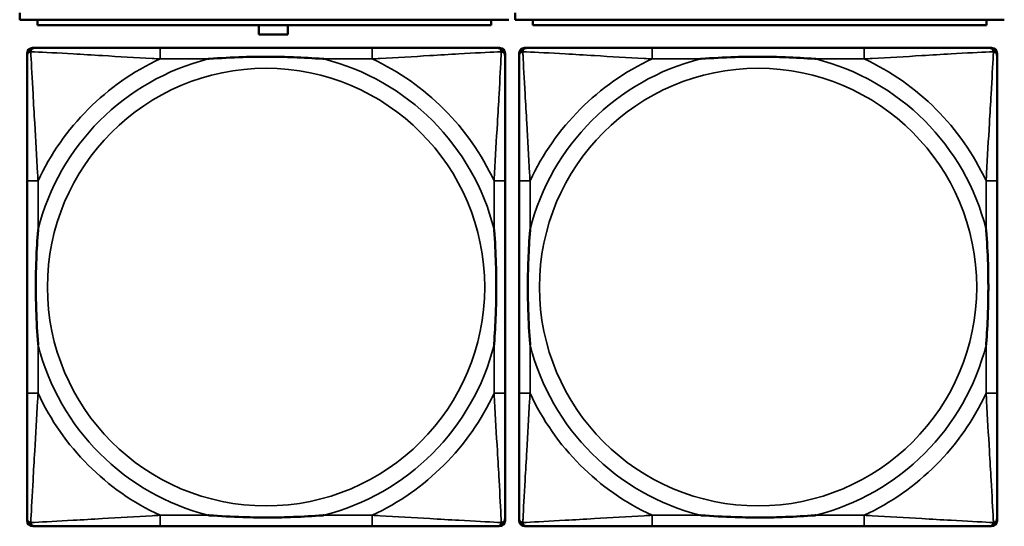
# Model space of a CAD drawing. Header units: inches. Extents: x 1.9 to 64.4, y 1.6 to 69.2.
# Tile 88 of 256: x 29.5 to 30.9, y 50.9 to 51.6. Entities that reach past the tile are written whole.
import ezdxf

# ---------------------------------------------------------------- set-up
doc = ezdxf.new("R2010")
doc.units = ezdxf.units.IN
doc.header["$MEASUREMENT"] = 0
doc.layers.add('Visible (ANSI)', color=7, linetype='Continuous', lineweight=50)
doc.layers.add('Visible Narrow (ANSI)', color=7, linetype='Continuous', lineweight=35)

msp = doc.modelspace()

# ---------------------------------------------------------------- linework, layer by layer
at = {"layer": 'Visible (ANSI)'}
for p, q in [((29.5376, 51.6264), (29.5376, 51.6364)), ((30.2476, 51.6264), (30.2476, 51.6364)), ((29.5376, 51.6264), (30.2386, 51.6264)), ((29.5631, 51.6264), (29.5631, 51.6184)), ((30.2131, 51.6184), (29.5631, 51.6184)), ((29.8801, 51.6051), (29.8801, 51.6184)), ((29.9221, 51.6184), (29.9221, 51.6051)), ((30.2131, 51.6184), (30.2131, 51.6264)), ((30.2476, 51.6264), (30.9486, 51.6264)), ((30.2731, 51.6264), (30.2731, 51.6184)), ((30.9231, 51.6184), (30.2731, 51.6184)), ((30.9231, 51.6184), (30.9231, 51.6264)), ((29.9221, 51.6051), (29.8801, 51.6051)), ((29.5482, 50.9089), (29.5482, 51.5781)), ((29.556, 51.586), (29.56, 51.586)), ((30.0427, 51.586), (29.7387, 51.586)), ((30.2214, 51.586), (30.2253, 51.586)), ((30.2332, 51.5781), (30.2332, 51.5742)), ((30.2533, 50.9089), (30.2533, 51.5781)), ((30.2612, 51.586), (30.2651, 51.586)), ((30.7478, 51.586), (30.4438, 51.586)), ((30.9265, 51.586), (30.9304, 51.586)), ((30.9383, 51.5781), (30.9383, 51.5742)), ((29.5482, 51.3955), (29.5482, 51.0915)), ((30.2332, 51.0915), (30.2332, 51.3955)), ((30.2533, 51.3955), (30.2533, 51.0915)), ((30.9383, 51.0915), (30.9383, 51.3955)), ((30.2332, 50.9128), (30.2332, 50.9089)), ((30.9383, 50.9128), (30.9383, 50.9089)), ((29.7387, 50.901), (30.0427, 50.901)), ((30.9304, 50.901), (30.2612, 50.901)), ((30.4438, 50.901), (30.7478, 50.901))]:
    msp.add_line(p, q, dxfattribs=at)
for centre, radius, start, end in [((29.556, 51.5781), 0.00787, 90, 180), ((29.56, 51.5742), 0.0118, 90, 180), ((30.2214, 51.5742), 0.0118, 0, 90), ((30.2253, 51.5781), 0.00787, 0, 90), ((30.2612, 51.5781), 0.00787, 90, 180), ((30.2651, 51.5742), 0.0118, 90, 180), ((30.9265, 51.5742), 0.0118, 0, 90), ((30.9304, 51.5781), 0.00787, 0, 90), ((29.56, 50.9128), 0.0118, 180, 270), ((30.2214, 50.9128), 0.0118, 270, 360), ((30.2651, 50.9128), 0.0118, 180, 270), ((30.9265, 50.9128), 0.0118, 270, 360), ((29.556, 50.9089), 0.00787, 180, 270), ((30.2253, 50.9089), 0.00787, 270, 0), ((30.2612, 50.9089), 0.00787, 180, 270), ((30.9304, 50.9089), 0.00787, 270, 0)]:
    msp.add_arc(centre, radius, start, end, dxfattribs=at)
for points, knots in [([(29.5482, 51.5742), (29.5482, 51.5593), (29.5482, 51.5177), (29.5482, 51.4771), (29.5482, 51.4505), (29.5482, 51.4227), (29.5482, 51.3955)], [-0.5252205, -0.5252205, -0.5252205, -0.5252205, -0.20743, -0.20743, -0.20743, 0, 0, 0, 0]), ([(29.7387, 51.586), (29.7352, 51.586), (29.7316, 51.586), (29.728, 51.586), (29.6948, 51.586), (29.6611, 51.586), (29.6302, 51.586), (29.6033, 51.586), (29.5777, 51.586), (29.5643, 51.586), (29.5627, 51.586), (29.5612, 51.586), (29.56, 51.586)], [0, 0, 0, 0, 0.0272471, 0.0272471, 0.0272471, 0.2790553, 0.2790553, 0.2790553, 0.4988354, 0.4988354, 0.4988354, 0.5252205, 0.5252205, 0.5252205, 0.5252205]), ([(29.8079, 51.5703), (29.8084, 51.5703), (29.8088, 51.5703), (29.8253, 51.5716), (29.8414, 51.5724), (29.8643, 51.5731), (29.871, 51.5733), (29.8802, 51.5734), (29.8827, 51.5734), (29.8868, 51.5734), (29.8884, 51.5734), (29.8915, 51.5734), (29.893, 51.5734), (29.8966, 51.5734), (29.8986, 51.5734), (29.9048, 51.5734), (29.909, 51.5733), (29.9187, 51.5731), (29.9243, 51.5729), (29.944, 51.5722), (29.9581, 51.5714), (29.9726, 51.5703), (29.973, 51.5703), (29.9734, 51.5703)], [-0.416114, -0.416114, -0.416114, -0.416114, -0.4127691, -0.4127691, -0.2896446, -0.2896446, -0.2388934, -0.2388934, -0.2201881, -0.2201881, -0.2080204, -0.2080204, -0.196499, -0.196499, -0.1809939, -0.1809939, -0.149741, -0.149741, -0.1073162, -0.1073162, 0, 0, 0.0033356, 0.0033356, 0.0033356, 0.0033356]), ([(30.2214, 51.586), (30.2065, 51.586), (30.1649, 51.586), (30.1243, 51.586), (30.0977, 51.586), (30.0699, 51.586), (30.0427, 51.586)], [-0.5252205, -0.5252205, -0.5252205, -0.5252205, -0.20743, -0.20743, -0.20743, 0, 0, 0, 0]), ([(30.2332, 51.3955), (30.2332, 51.399), (30.2332, 51.4026), (30.2332, 51.4062), (30.2332, 51.4394), (30.2332, 51.4731), (30.2332, 51.504), (30.2332, 51.5309), (30.2332, 51.5565), (30.2332, 51.5699), (30.2332, 51.5715), (30.2332, 51.573), (30.2332, 51.5742)], [0, 0, 0, 0, 0.0272471, 0.0272471, 0.0272471, 0.2790553, 0.2790553, 0.2790553, 0.4988354, 0.4988354, 0.4988354, 0.5252205, 0.5252205, 0.5252205, 0.5252205]), ([(30.2533, 51.5742), (30.2533, 51.5593), (30.2533, 51.5177), (30.2533, 51.4771), (30.2533, 51.4505), (30.2533, 51.4227), (30.2533, 51.3955)], [-0.5252205, -0.5252205, -0.5252205, -0.5252205, -0.20743, -0.20743, -0.20743, 0, 0, 0, 0]), ([(30.4438, 51.586), (30.4403, 51.586), (30.4367, 51.586), (30.4331, 51.586), (30.3999, 51.586), (30.3662, 51.586), (30.3353, 51.586), (30.3084, 51.586), (30.2828, 51.586), (30.2694, 51.586), (30.2678, 51.586), (30.2663, 51.586), (30.2651, 51.586)], [0, 0, 0, 0, 0.0272471, 0.0272471, 0.0272471, 0.2790553, 0.2790553, 0.2790553, 0.4988354, 0.4988354, 0.4988354, 0.5252205, 0.5252205, 0.5252205, 0.5252205]), ([(30.5131, 51.5703), (30.5135, 51.5703), (30.5139, 51.5703), (30.5304, 51.5716), (30.5465, 51.5724), (30.5695, 51.5731), (30.5762, 51.5733), (30.5853, 51.5734), (30.5878, 51.5734), (30.5919, 51.5734), (30.5935, 51.5734), (30.5966, 51.5734), (30.5981, 51.5734), (30.6017, 51.5734), (30.6038, 51.5734), (30.6099, 51.5734), (30.6141, 51.5733), (30.6238, 51.5731), (30.6294, 51.5729), (30.6492, 51.5722), (30.6632, 51.5714), (30.6777, 51.5703), (30.6781, 51.5703), (30.6786, 51.5703)], [-0.416114, -0.416114, -0.416114, -0.416114, -0.4127691, -0.4127691, -0.2896446, -0.2896446, -0.2388934, -0.2388934, -0.2201881, -0.2201881, -0.2080204, -0.2080204, -0.196499, -0.196499, -0.1809939, -0.1809939, -0.149741, -0.149741, -0.1073162, -0.1073162, 0, 0, 0.0033356, 0.0033356, 0.0033356, 0.0033356]), ([(30.9265, 51.586), (30.9116, 51.586), (30.87, 51.586), (30.8294, 51.586), (30.8028, 51.586), (30.775, 51.586), (30.7478, 51.586)], [-0.5252205, -0.5252205, -0.5252205, -0.5252205, -0.20743, -0.20743, -0.20743, 0, 0, 0, 0]), ([(30.9383, 51.3955), (30.9383, 51.399), (30.9383, 51.4026), (30.9383, 51.4062), (30.9383, 51.4394), (30.9383, 51.4731), (30.9383, 51.504), (30.9383, 51.5309), (30.9383, 51.5565), (30.9383, 51.5699), (30.9383, 51.5715), (30.9383, 51.573), (30.9383, 51.5742)], [0, 0, 0, 0, 0.0272471, 0.0272471, 0.0272471, 0.2790553, 0.2790553, 0.2790553, 0.4988354, 0.4988354, 0.4988354, 0.5252205, 0.5252205, 0.5252205, 0.5252205]), ([(29.5639, 51.1608), (29.5639, 51.1612), (29.5639, 51.1616), (29.5626, 51.1781), (29.5618, 51.1942), (29.5611, 51.2171), (29.5609, 51.2238), (29.5608, 51.233), (29.5608, 51.2355), (29.5608, 51.2396), (29.5608, 51.2412), (29.5608, 51.2443), (29.5608, 51.2458), (29.5608, 51.2494), (29.5608, 51.2515), (29.5608, 51.2576), (29.5609, 51.2618), (29.5611, 51.2715), (29.5613, 51.2771), (29.562, 51.2969), (29.5628, 51.3109), (29.5639, 51.3254), (29.5639, 51.3258), (29.5639, 51.3262)], [-0.416114, -0.416114, -0.416114, -0.416114, -0.4127691, -0.4127691, -0.2896446, -0.2896446, -0.2388934, -0.2388934, -0.2201881, -0.2201881, -0.2080204, -0.2080204, -0.196499, -0.196499, -0.1809939, -0.1809939, -0.149741, -0.149741, -0.1073162, -0.1073162, 0, 0, 0.0033356, 0.0033356, 0.0033356, 0.0033356]), ([(30.2175, 51.3262), (30.2175, 51.3258), (30.2175, 51.3254), (30.2188, 51.3089), (30.2196, 51.2928), (30.2203, 51.2699), (30.2205, 51.2632), (30.2206, 51.254), (30.2206, 51.2515), (30.2206, 51.2474), (30.2206, 51.2458), (30.2206, 51.2427), (30.2206, 51.2412), (30.2206, 51.2376), (30.2206, 51.2356), (30.2206, 51.2294), (30.2205, 51.2252), (30.2203, 51.2155), (30.2201, 51.2099), (30.2194, 51.1902), (30.2186, 51.1761), (30.2175, 51.1616), (30.2175, 51.1612), (30.2175, 51.1608)], [-0.416114, -0.416114, -0.416114, -0.416114, -0.4127691, -0.4127691, -0.2896446, -0.2896446, -0.2388934, -0.2388934, -0.2201881, -0.2201881, -0.2080204, -0.2080204, -0.196499, -0.196499, -0.1809939, -0.1809939, -0.149741, -0.149741, -0.1073162, -0.1073162, 0, 0, 0.0033356, 0.0033356, 0.0033356, 0.0033356]), ([(30.269, 51.1608), (30.269, 51.1612), (30.269, 51.1616), (30.2677, 51.1781), (30.2669, 51.1942), (30.2662, 51.2171), (30.266, 51.2238), (30.2659, 51.233), (30.2659, 51.2355), (30.2659, 51.2396), (30.2659, 51.2412), (30.2659, 51.2443), (30.2659, 51.2458), (30.2659, 51.2494), (30.2659, 51.2515), (30.2659, 51.2576), (30.266, 51.2618), (30.2662, 51.2715), (30.2664, 51.2771), (30.2671, 51.2969), (30.2679, 51.3109), (30.269, 51.3254), (30.269, 51.3258), (30.269, 51.3262)], [-0.416114, -0.416114, -0.416114, -0.416114, -0.4127691, -0.4127691, -0.2896446, -0.2896446, -0.2388934, -0.2388934, -0.2201881, -0.2201881, -0.2080204, -0.2080204, -0.196499, -0.196499, -0.1809939, -0.1809939, -0.149741, -0.149741, -0.1073162, -0.1073162, 0, 0, 0.0033356, 0.0033356, 0.0033356, 0.0033356]), ([(30.9226, 51.3262), (30.9226, 51.3258), (30.9226, 51.3254), (30.9239, 51.3089), (30.9247, 51.2928), (30.9255, 51.2699), (30.9256, 51.2632), (30.9257, 51.254), (30.9257, 51.2515), (30.9257, 51.2474), (30.9258, 51.2458), (30.9258, 51.2427), (30.9258, 51.2412), (30.9257, 51.2376), (30.9257, 51.2356), (30.9257, 51.2294), (30.9256, 51.2252), (30.9254, 51.2155), (30.9252, 51.2099), (30.9245, 51.1902), (30.9237, 51.1761), (30.9226, 51.1616), (30.9226, 51.1612), (30.9226, 51.1608)], [-0.416114, -0.416114, -0.416114, -0.416114, -0.4127691, -0.4127691, -0.2896446, -0.2896446, -0.2388934, -0.2388934, -0.2201881, -0.2201881, -0.2080204, -0.2080204, -0.196499, -0.196499, -0.1809939, -0.1809939, -0.149741, -0.149741, -0.1073162, -0.1073162, 0, 0, 0.0033356, 0.0033356, 0.0033356, 0.0033356]), ([(29.5482, 51.0915), (29.5482, 51.0643), (29.5482, 51.0365), (29.5482, 51.0099), (29.5482, 50.9693), (29.5482, 50.9277), (29.5482, 50.9128)], [3.9382945, 3.9382945, 3.9382945, 3.9382945, 4.1457245, 4.1457245, 4.1457245, 4.463515, 4.463515, 4.463515, 4.463515]), ([(30.2332, 50.9128), (30.2332, 50.9277), (30.2332, 50.9693), (30.2332, 51.0099), (30.2332, 51.0365), (30.2332, 51.0643), (30.2332, 51.0915)], [-0.5252205, -0.5252205, -0.5252205, -0.5252205, -0.20743, -0.20743, -0.20743, 0, 0, 0, 0]), ([(30.2533, 51.0915), (30.2533, 51.0643), (30.2533, 51.0365), (30.2533, 51.0099), (30.2533, 50.9693), (30.2533, 50.9277), (30.2533, 50.9128)], [3.9382945, 3.9382945, 3.9382945, 3.9382945, 4.1457245, 4.1457245, 4.1457245, 4.463515, 4.463515, 4.463515, 4.463515]), ([(30.9383, 50.9128), (30.9383, 50.9277), (30.9383, 50.9693), (30.9383, 51.0099), (30.9383, 51.0365), (30.9383, 51.0643), (30.9383, 51.0915)], [-0.5252205, -0.5252205, -0.5252205, -0.5252205, -0.20743, -0.20743, -0.20743, 0, 0, 0, 0]), ([(29.9734, 50.9167), (29.973, 50.9167), (29.9726, 50.9167), (29.9581, 50.9156), (29.944, 50.9148), (29.9243, 50.9141), (29.9187, 50.9139), (29.909, 50.9137), (29.9048, 50.9136), (29.8986, 50.9136), (29.8966, 50.9136), (29.893, 50.9136), (29.8915, 50.9136), (29.8884, 50.9136), (29.8868, 50.9136), (29.8827, 50.9136), (29.8802, 50.9136), (29.871, 50.9137), (29.8643, 50.9139), (29.8414, 50.9146), (29.8253, 50.9154), (29.8088, 50.9167), (29.8084, 50.9167), (29.8079, 50.9167)], [-0.4149464, -0.4149464, -0.4149464, -0.4149464, -0.41162, -0.41162, -0.3046026, -0.3046026, -0.2622958, -0.2622958, -0.23113, -0.23113, -0.215668, -0.215668, -0.2041787, -0.2041787, -0.1920448, -0.1920448, -0.1733916, -0.1733916, -0.1227817, -0.1227817, 0, 0, 0.0033356, 0.0033356, 0.0033356, 0.0033356]), ([(30.6786, 50.9167), (30.6781, 50.9167), (30.6777, 50.9167), (30.6632, 50.9156), (30.6492, 50.9148), (30.6294, 50.9141), (30.6238, 50.9139), (30.6141, 50.9137), (30.6099, 50.9136), (30.6038, 50.9136), (30.6017, 50.9136), (30.5981, 50.9136), (30.5966, 50.9136), (30.5935, 50.9136), (30.5919, 50.9136), (30.5878, 50.9136), (30.5853, 50.9136), (30.5762, 50.9137), (30.5695, 50.9139), (30.5465, 50.9146), (30.5304, 50.9154), (30.5139, 50.9167), (30.5135, 50.9167), (30.5131, 50.9167)], [-0.4149464, -0.4149464, -0.4149464, -0.4149464, -0.41162, -0.41162, -0.3046026, -0.3046026, -0.2622958, -0.2622958, -0.23113, -0.23113, -0.215668, -0.215668, -0.2041787, -0.2041787, -0.1920448, -0.1920448, -0.1733916, -0.1733916, -0.1227817, -0.1227817, 0, 0, 0.0033356, 0.0033356, 0.0033356, 0.0033356]), ([(29.56, 50.901), (29.5749, 50.901), (29.6165, 50.901), (29.6571, 50.901), (29.6837, 50.901), (29.7115, 50.901), (29.7387, 50.901)], [-0.5252205, -0.5252205, -0.5252205, -0.5252205, -0.20743, -0.20743, -0.20743, 0, 0, 0, 0]), ([(30.0427, 50.901), (30.0699, 50.901), (30.0977, 50.901), (30.1243, 50.901), (30.1649, 50.901), (30.2065, 50.901), (30.2214, 50.901)], [3.9382945, 3.9382945, 3.9382945, 3.9382945, 4.1457245, 4.1457245, 4.1457245, 4.463515, 4.463515, 4.463515, 4.463515]), ([(30.2651, 50.901), (30.28, 50.901), (30.3216, 50.901), (30.3622, 50.901), (30.3888, 50.901), (30.4166, 50.901), (30.4438, 50.901)], [-0.5252205, -0.5252205, -0.5252205, -0.5252205, -0.20743, -0.20743, -0.20743, 0, 0, 0, 0]), ([(30.7478, 50.901), (30.775, 50.901), (30.8028, 50.901), (30.8294, 50.901), (30.87, 50.901), (30.9116, 50.901), (30.9265, 50.901)], [3.9382945, 3.9382945, 3.9382945, 3.9382945, 4.1457245, 4.1457245, 4.1457245, 4.463515, 4.463515, 4.463515, 4.463515])]:
    msp.add_open_spline(points, degree=3, knots=knots, dxfattribs=at)
at = {"layer": 'Visible Narrow (ANSI)'}
for p, q in [((29.7387, 51.586), (29.7387, 51.5703)), ((30.0427, 51.586), (30.0427, 51.5703)), ((30.4438, 51.586), (30.4438, 51.5703)), ((30.7478, 51.586), (30.7478, 51.5703)), ((29.7387, 51.5703), (29.8079, 51.5703)), ((29.9734, 51.5703), (30.0427, 51.5703)), ((30.4438, 51.5703), (30.5131, 51.5703)), ((30.6786, 51.5703), (30.7478, 51.5703)), ((29.5639, 51.3955), (29.5482, 51.3955)), ((29.5639, 51.3262), (29.5639, 51.3955)), ((30.2332, 51.3955), (30.2175, 51.3955)), ((30.2175, 51.3955), (30.2175, 51.3262)), ((30.269, 51.3955), (30.2533, 51.3955)), ((30.269, 51.3262), (30.269, 51.3955)), ((30.9383, 51.3955), (30.9226, 51.3955)), ((30.9226, 51.3955), (30.9226, 51.3262)), ((29.5639, 51.0915), (29.5639, 51.1608)), ((30.2175, 51.1608), (30.2175, 51.0915)), ((30.269, 51.0915), (30.269, 51.1608)), ((30.9226, 51.1608), (30.9226, 51.0915)), ((29.5639, 51.0915), (29.5482, 51.0915)), ((30.2332, 51.0915), (30.2175, 51.0915)), ((30.269, 51.0915), (30.2533, 51.0915)), ((30.9383, 51.0915), (30.9226, 51.0915)), ((29.7387, 50.9167), (29.7387, 50.901)), ((29.8079, 50.9167), (29.7387, 50.9167)), ((30.0427, 50.9167), (29.9734, 50.9167)), ((30.0427, 50.9167), (30.0427, 50.901)), ((30.4438, 50.9167), (30.4438, 50.901)), ((30.5131, 50.9167), (30.4438, 50.9167)), ((30.7478, 50.9167), (30.6786, 50.9167)), ((30.7478, 50.9167), (30.7478, 50.901))]:
    msp.add_line(p, q, dxfattribs=at)
for centre in [(29.8907, 51.2435), (30.5958, 51.2435)]:
    msp.add_circle(centre, 0.3133, dxfattribs=at)
for centre, radius, start, end in [((29.8907, 51.2435), 0.3371, 104.2103, 165.7897), ((29.8907, 51.2435), 0.3604, 114.9407, 155.0593), ((29.8907, 51.2435), 0.3371, 14.2103, 75.7897), ((29.8907, 51.2435), 0.3604, 24.9407, 65.0593), ((30.5958, 51.2435), 0.3371, 104.2103, 165.7897), ((30.5958, 51.2435), 0.3604, 114.9407, 155.0593), ((30.5958, 51.2435), 0.3371, 14.2103, 75.7897), ((30.5958, 51.2435), 0.3604, 24.9407, 65.0593), ((29.8907, 51.2435), 0.3371, 194.2103, 255.7897), ((29.8907, 51.2435), 0.3371, 284.2103, 345.7897), ((30.5958, 51.2435), 0.3371, 194.2103, 255.7897), ((30.5958, 51.2435), 0.3371, 284.2103, 345.7897), ((29.8907, 51.2435), 0.3604, 204.9407, 245.0593), ((29.8907, 51.2435), 0.3604, 294.9407, 335.0593), ((30.5958, 51.2435), 0.3604, 204.9407, 245.0593), ((30.5958, 51.2435), 0.3604, 294.9407, 335.0593)]:
    msp.add_arc(centre, radius, start, end, dxfattribs=at)
for points, knots in [([(29.5482, 51.5742), (29.5482, 51.5748), (29.5483, 51.5754), (29.5485, 51.5764), (29.5487, 51.5768), (29.549, 51.5775), (29.5491, 51.5777), (29.5494, 51.5781), (29.5495, 51.5782), (29.5498, 51.5786), (29.5501, 51.5789), (29.5508, 51.5795), (29.5513, 51.5798), (29.5523, 51.5803), (29.5529, 51.5806), (29.5535, 51.5807)], [-0.02627331, -0.02627331, -0.02627331, -0.02627331, -0.02158775, -0.02158775, -0.01736415, -0.01736415, -0.0147244, -0.0147244, -0.01307456, -0.01307456, -0.00977487, -0.00977487, -0.00449537, -0.00449537, 0.00012419, 0.00012419, 0.00012419, 0.00012419]), ([(29.5535, 51.5807), (29.5536, 51.5813), (29.5539, 51.5819), (29.5544, 51.5829), (29.5547, 51.5834), (29.5553, 51.5841), (29.5556, 51.5844), (29.556, 51.5847), (29.5561, 51.5848), (29.5565, 51.5851), (29.5567, 51.5852), (29.5574, 51.5855), (29.5578, 51.5857), (29.5588, 51.5859), (29.5594, 51.586), (29.56, 51.586)], [-0.00012419, -0.00012419, -0.00012419, -0.00012419, 0.00449537, 0.00449537, 0.00977487, 0.00977487, 0.01307456, 0.01307456, 0.0147244, 0.0147244, 0.01736415, 0.01736415, 0.02158775, 0.02158775, 0.02627331, 0.02627331, 0.02627331, 0.02627331]), ([(29.5639, 51.3955), (29.5637, 51.3992), (29.5635, 51.403), (29.562, 51.4303), (29.5606, 51.4545), (29.5584, 51.4924), (29.5575, 51.5064), (29.5555, 51.5416), (29.5545, 51.5618), (29.5536, 51.5772), (29.5536, 51.579), (29.5535, 51.5807)], [0, 0, 0, 0, 0.0278591, 0.0278591, 0.201273, 0.201273, 0.3066357, 0.3066357, 0.475216, 0.475216, 0.5007189, 0.5007189, 0.5007189, 0.5007189]), ([(29.5535, 51.5807), (29.5552, 51.5806), (29.557, 51.5805), (29.5724, 51.5797), (29.5925, 51.5787), (29.6278, 51.5767), (29.6418, 51.5758), (29.6797, 51.5736), (29.7039, 51.5722), (29.7312, 51.5707), (29.735, 51.5705), (29.7387, 51.5703)], [-0.5007189, -0.5007189, -0.5007189, -0.5007189, -0.475216, -0.475216, -0.3066357, -0.3066357, -0.201273, -0.201273, -0.0278591, -0.0278591, 0, 0, 0, 0]), ([(30.0427, 51.5703), (30.0464, 51.5705), (30.0502, 51.5707), (30.0775, 51.5722), (30.1017, 51.5736), (30.1396, 51.5758), (30.1536, 51.5767), (30.1888, 51.5787), (30.209, 51.5797), (30.2244, 51.5805), (30.2262, 51.5806), (30.2279, 51.5807)], [0, 0, 0, 0, 0.0278591, 0.0278591, 0.201273, 0.201273, 0.3066357, 0.3066357, 0.475216, 0.475216, 0.5007189, 0.5007189, 0.5007189, 0.5007189]), ([(30.2279, 51.5807), (30.2278, 51.579), (30.2277, 51.5772), (30.2269, 51.5618), (30.2258, 51.5416), (30.2239, 51.5064), (30.223, 51.4924), (30.2208, 51.4545), (30.2194, 51.4303), (30.2179, 51.403), (30.2177, 51.3992), (30.2175, 51.3955)], [-0.5007189, -0.5007189, -0.5007189, -0.5007189, -0.475216, -0.475216, -0.3066357, -0.3066357, -0.201273, -0.201273, -0.0278591, -0.0278591, 0, 0, 0, 0]), ([(30.2214, 51.586), (30.222, 51.586), (30.2226, 51.5859), (30.2236, 51.5857), (30.224, 51.5855), (30.2246, 51.5852), (30.2249, 51.5851), (30.2253, 51.5848), (30.2254, 51.5847), (30.2258, 51.5844), (30.2261, 51.5841), (30.2267, 51.5834), (30.227, 51.5829), (30.2275, 51.5819), (30.2278, 51.5813), (30.2279, 51.5807)], [-0.02627331, -0.02627331, -0.02627331, -0.02627331, -0.02158775, -0.02158775, -0.01736415, -0.01736415, -0.0147244, -0.0147244, -0.01307456, -0.01307456, -0.00977487, -0.00977487, -0.00449537, -0.00449537, 0.00012419, 0.00012419, 0.00012419, 0.00012419]), ([(30.2279, 51.5807), (30.2285, 51.5806), (30.2291, 51.5803), (30.2301, 51.5798), (30.2306, 51.5795), (30.2313, 51.5789), (30.2316, 51.5786), (30.2319, 51.5782), (30.232, 51.5781), (30.2323, 51.5777), (30.2324, 51.5775), (30.2327, 51.5768), (30.2329, 51.5764), (30.2331, 51.5754), (30.2332, 51.5748), (30.2332, 51.5742)], [-0.00012419, -0.00012419, -0.00012419, -0.00012419, 0.00449537, 0.00449537, 0.00977487, 0.00977487, 0.01307456, 0.01307456, 0.0147244, 0.0147244, 0.01736415, 0.01736415, 0.02158775, 0.02158775, 0.02627331, 0.02627331, 0.02627331, 0.02627331]), ([(30.2533, 51.5742), (30.2533, 51.5748), (30.2534, 51.5754), (30.2536, 51.5764), (30.2538, 51.5768), (30.2541, 51.5775), (30.2542, 51.5777), (30.2545, 51.5781), (30.2546, 51.5782), (30.2549, 51.5786), (30.2552, 51.5789), (30.2559, 51.5795), (30.2564, 51.5798), (30.2575, 51.5803), (30.258, 51.5806), (30.2586, 51.5807)], [-0.02627331, -0.02627331, -0.02627331, -0.02627331, -0.02158775, -0.02158775, -0.01736415, -0.01736415, -0.0147244, -0.0147244, -0.01307456, -0.01307456, -0.00977487, -0.00977487, -0.00449537, -0.00449537, 0.00012419, 0.00012419, 0.00012419, 0.00012419]), ([(30.2586, 51.5807), (30.2588, 51.5813), (30.259, 51.5819), (30.2595, 51.5829), (30.2598, 51.5834), (30.2604, 51.5841), (30.2607, 51.5844), (30.2611, 51.5847), (30.2612, 51.5848), (30.2616, 51.5851), (30.2619, 51.5852), (30.2625, 51.5855), (30.2629, 51.5857), (30.2639, 51.5859), (30.2645, 51.586), (30.2651, 51.586)], [-0.00012419, -0.00012419, -0.00012419, -0.00012419, 0.00449537, 0.00449537, 0.00977487, 0.00977487, 0.01307456, 0.01307456, 0.0147244, 0.0147244, 0.01736415, 0.01736415, 0.02158775, 0.02158775, 0.02627331, 0.02627331, 0.02627331, 0.02627331]), ([(30.269, 51.3955), (30.2688, 51.3992), (30.2686, 51.403), (30.2671, 51.4303), (30.2657, 51.4545), (30.2635, 51.4924), (30.2627, 51.5064), (30.2607, 51.5416), (30.2596, 51.5618), (30.2588, 51.5772), (30.2587, 51.579), (30.2586, 51.5807)], [0, 0, 0, 0, 0.0278591, 0.0278591, 0.201273, 0.201273, 0.3066357, 0.3066357, 0.475216, 0.475216, 0.5007189, 0.5007189, 0.5007189, 0.5007189]), ([(30.2586, 51.5807), (30.2603, 51.5806), (30.2621, 51.5805), (30.2775, 51.5797), (30.2977, 51.5787), (30.3329, 51.5767), (30.3469, 51.5758), (30.3848, 51.5736), (30.409, 51.5722), (30.4363, 51.5707), (30.4401, 51.5705), (30.4438, 51.5703)], [-0.5007189, -0.5007189, -0.5007189, -0.5007189, -0.475216, -0.475216, -0.3066357, -0.3066357, -0.201273, -0.201273, -0.0278591, -0.0278591, 0, 0, 0, 0]), ([(30.7478, 51.5703), (30.7515, 51.5705), (30.7553, 51.5707), (30.7826, 51.5722), (30.8068, 51.5736), (30.8447, 51.5758), (30.8587, 51.5767), (30.894, 51.5787), (30.9141, 51.5797), (30.9295, 51.5805), (30.9313, 51.5806), (30.933, 51.5807)], [0, 0, 0, 0, 0.0278591, 0.0278591, 0.201273, 0.201273, 0.3066357, 0.3066357, 0.475216, 0.475216, 0.5007189, 0.5007189, 0.5007189, 0.5007189]), ([(30.933, 51.5807), (30.933, 51.579), (30.9329, 51.5772), (30.932, 51.5618), (30.931, 51.5416), (30.929, 51.5064), (30.9281, 51.4924), (30.9259, 51.4545), (30.9245, 51.4303), (30.923, 51.403), (30.9228, 51.3992), (30.9226, 51.3955)], [-0.5007189, -0.5007189, -0.5007189, -0.5007189, -0.475216, -0.475216, -0.3066357, -0.3066357, -0.201273, -0.201273, -0.0278591, -0.0278591, 0, 0, 0, 0]), ([(30.9265, 51.586), (30.9271, 51.586), (30.9277, 51.5859), (30.9287, 51.5857), (30.9291, 51.5855), (30.9298, 51.5852), (30.93, 51.5851), (30.9304, 51.5848), (30.9305, 51.5847), (30.9309, 51.5844), (30.9312, 51.5841), (30.9318, 51.5834), (30.9321, 51.5829), (30.9326, 51.5819), (30.9329, 51.5813), (30.933, 51.5807)], [-0.02627331, -0.02627331, -0.02627331, -0.02627331, -0.02158775, -0.02158775, -0.01736415, -0.01736415, -0.0147244, -0.0147244, -0.01307456, -0.01307456, -0.00977487, -0.00977487, -0.00449537, -0.00449537, 0.00012419, 0.00012419, 0.00012419, 0.00012419]), ([(30.933, 51.5807), (30.9336, 51.5806), (30.9342, 51.5803), (30.9352, 51.5798), (30.9357, 51.5795), (30.9364, 51.5789), (30.9367, 51.5786), (30.937, 51.5782), (30.9371, 51.5781), (30.9374, 51.5777), (30.9375, 51.5775), (30.9378, 51.5768), (30.938, 51.5764), (30.9383, 51.5754), (30.9383, 51.5748), (30.9383, 51.5742)], [-0.00012419, -0.00012419, -0.00012419, -0.00012419, 0.00449537, 0.00449537, 0.00977487, 0.00977487, 0.01307456, 0.01307456, 0.0147244, 0.0147244, 0.01736415, 0.01736415, 0.02158775, 0.02158775, 0.02627331, 0.02627331, 0.02627331, 0.02627331]), ([(29.5535, 50.9063), (29.5536, 50.908), (29.5536, 50.9098), (29.5545, 50.9252), (29.5555, 50.9454), (29.5575, 50.9806), (29.5584, 50.9946), (29.5606, 51.0325), (29.562, 51.0567), (29.5635, 51.084), (29.5637, 51.0878), (29.5639, 51.0915)], [-4.4390134, -4.4390134, -4.4390134, -4.4390134, -4.4135105, -4.4135105, -4.2449302, -4.2449302, -4.1395675, -4.1395675, -3.9661536, -3.9661536, -3.9382945, -3.9382945, -3.9382945, -3.9382945]), ([(30.2175, 51.0915), (30.2177, 51.0878), (30.2179, 51.084), (30.2194, 51.0567), (30.2208, 51.0325), (30.223, 50.9946), (30.2239, 50.9806), (30.2258, 50.9454), (30.2269, 50.9252), (30.2277, 50.9098), (30.2278, 50.908), (30.2279, 50.9063)], [0, 0, 0, 0, 0.0278591, 0.0278591, 0.201273, 0.201273, 0.3066357, 0.3066357, 0.475216, 0.475216, 0.5007189, 0.5007189, 0.5007189, 0.5007189]), ([(30.2586, 50.9063), (30.2587, 50.908), (30.2588, 50.9098), (30.2596, 50.9252), (30.2607, 50.9454), (30.2627, 50.9806), (30.2635, 50.9946), (30.2657, 51.0325), (30.2671, 51.0567), (30.2686, 51.084), (30.2688, 51.0878), (30.269, 51.0915)], [-4.4390134, -4.4390134, -4.4390134, -4.4390134, -4.4135105, -4.4135105, -4.2449302, -4.2449302, -4.1395675, -4.1395675, -3.9661536, -3.9661536, -3.9382945, -3.9382945, -3.9382945, -3.9382945]), ([(30.9226, 51.0915), (30.9228, 51.0878), (30.923, 51.084), (30.9245, 51.0567), (30.9259, 51.0325), (30.9281, 50.9946), (30.929, 50.9806), (30.931, 50.9454), (30.932, 50.9252), (30.9329, 50.9098), (30.933, 50.908), (30.933, 50.9063)], [0, 0, 0, 0, 0.0278591, 0.0278591, 0.201273, 0.201273, 0.3066357, 0.3066357, 0.475216, 0.475216, 0.5007189, 0.5007189, 0.5007189, 0.5007189]), ([(29.5535, 50.9063), (29.5529, 50.9064), (29.5523, 50.9067), (29.5513, 50.9072), (29.5508, 50.9075), (29.5501, 50.9081), (29.5498, 50.9084), (29.5495, 50.9088), (29.5494, 50.9089), (29.5491, 50.9093), (29.549, 50.9095), (29.5487, 50.9102), (29.5485, 50.9106), (29.5483, 50.9116), (29.5482, 50.9122), (29.5482, 50.9128)], [-0.00012419, -0.00012419, -0.00012419, -0.00012419, 0.00449537, 0.00449537, 0.00977487, 0.00977487, 0.01307456, 0.01307456, 0.0147244, 0.0147244, 0.01736415, 0.01736415, 0.02158775, 0.02158775, 0.02627331, 0.02627331, 0.02627331, 0.02627331]), ([(29.7387, 50.9167), (29.735, 50.9165), (29.7312, 50.9163), (29.7039, 50.9148), (29.6797, 50.9134), (29.6418, 50.9112), (29.6278, 50.9103), (29.5925, 50.9084), (29.5724, 50.9073), (29.557, 50.9065), (29.5552, 50.9064), (29.5535, 50.9063)], [0, 0, 0, 0, 0.0278591, 0.0278591, 0.201273, 0.201273, 0.3066357, 0.3066357, 0.475216, 0.475216, 0.5007189, 0.5007189, 0.5007189, 0.5007189]), ([(30.2279, 50.9063), (30.2262, 50.9064), (30.2244, 50.9065), (30.209, 50.9073), (30.1888, 50.9084), (30.1536, 50.9103), (30.1396, 50.9112), (30.1017, 50.9134), (30.0775, 50.9148), (30.0502, 50.9163), (30.0464, 50.9165), (30.0427, 50.9167)], [-4.4390134, -4.4390134, -4.4390134, -4.4390134, -4.4135105, -4.4135105, -4.2449302, -4.2449302, -4.1395675, -4.1395675, -3.9661536, -3.9661536, -3.9382945, -3.9382945, -3.9382945, -3.9382945]), ([(30.2332, 50.9128), (30.2332, 50.9122), (30.2331, 50.9116), (30.2329, 50.9106), (30.2327, 50.9102), (30.2324, 50.9095), (30.2323, 50.9093), (30.232, 50.9089), (30.2319, 50.9088), (30.2316, 50.9084), (30.2313, 50.9081), (30.2306, 50.9075), (30.2301, 50.9072), (30.2291, 50.9067), (30.2285, 50.9064), (30.2279, 50.9063)], [-0.02627331, -0.02627331, -0.02627331, -0.02627331, -0.02158775, -0.02158775, -0.01736415, -0.01736415, -0.0147244, -0.0147244, -0.01307456, -0.01307456, -0.00977487, -0.00977487, -0.00449537, -0.00449537, 0.00012419, 0.00012419, 0.00012419, 0.00012419]), ([(30.2586, 50.9063), (30.258, 50.9064), (30.2575, 50.9067), (30.2564, 50.9072), (30.2559, 50.9075), (30.2552, 50.9081), (30.2549, 50.9084), (30.2546, 50.9088), (30.2545, 50.9089), (30.2542, 50.9093), (30.2541, 50.9095), (30.2538, 50.9102), (30.2536, 50.9106), (30.2534, 50.9116), (30.2533, 50.9122), (30.2533, 50.9128)], [-0.00012419, -0.00012419, -0.00012419, -0.00012419, 0.00449537, 0.00449537, 0.00977487, 0.00977487, 0.01307456, 0.01307456, 0.0147244, 0.0147244, 0.01736415, 0.01736415, 0.02158775, 0.02158775, 0.02627331, 0.02627331, 0.02627331, 0.02627331]), ([(30.4438, 50.9167), (30.4401, 50.9165), (30.4363, 50.9163), (30.409, 50.9148), (30.3848, 50.9134), (30.3469, 50.9112), (30.3329, 50.9103), (30.2977, 50.9084), (30.2775, 50.9073), (30.2621, 50.9065), (30.2603, 50.9064), (30.2586, 50.9063)], [0, 0, 0, 0, 0.0278591, 0.0278591, 0.201273, 0.201273, 0.3066357, 0.3066357, 0.475216, 0.475216, 0.5007189, 0.5007189, 0.5007189, 0.5007189]), ([(30.933, 50.9063), (30.9313, 50.9064), (30.9295, 50.9065), (30.9141, 50.9073), (30.894, 50.9084), (30.8587, 50.9103), (30.8447, 50.9112), (30.8068, 50.9134), (30.7826, 50.9148), (30.7553, 50.9163), (30.7515, 50.9165), (30.7478, 50.9167)], [-4.4390134, -4.4390134, -4.4390134, -4.4390134, -4.4135105, -4.4135105, -4.2449302, -4.2449302, -4.1395675, -4.1395675, -3.9661536, -3.9661536, -3.9382945, -3.9382945, -3.9382945, -3.9382945]), ([(30.9383, 50.9128), (30.9383, 50.9122), (30.9383, 50.9116), (30.938, 50.9106), (30.9378, 50.9102), (30.9375, 50.9095), (30.9374, 50.9093), (30.9371, 50.9089), (30.937, 50.9088), (30.9367, 50.9084), (30.9364, 50.9081), (30.9357, 50.9075), (30.9352, 50.9072), (30.9342, 50.9067), (30.9336, 50.9064), (30.933, 50.9063)], [-0.02627331, -0.02627331, -0.02627331, -0.02627331, -0.02158775, -0.02158775, -0.01736415, -0.01736415, -0.0147244, -0.0147244, -0.01307456, -0.01307456, -0.00977487, -0.00977487, -0.00449537, -0.00449537, 0.00012419, 0.00012419, 0.00012419, 0.00012419]), ([(29.56, 50.901), (29.5594, 50.901), (29.5588, 50.9011), (29.5578, 50.9013), (29.5574, 50.9015), (29.5567, 50.9018), (29.5565, 50.9019), (29.5561, 50.9022), (29.556, 50.9023), (29.5556, 50.9026), (29.5553, 50.9029), (29.5547, 50.9036), (29.5544, 50.9041), (29.5539, 50.9051), (29.5536, 50.9057), (29.5535, 50.9063)], [-0.02627331, -0.02627331, -0.02627331, -0.02627331, -0.02158775, -0.02158775, -0.01736415, -0.01736415, -0.0147244, -0.0147244, -0.01307456, -0.01307456, -0.00977487, -0.00977487, -0.00449537, -0.00449537, 0.00012419, 0.00012419, 0.00012419, 0.00012419]), ([(30.2279, 50.9063), (30.2278, 50.9057), (30.2275, 50.9051), (30.227, 50.9041), (30.2267, 50.9036), (30.2261, 50.9029), (30.2258, 50.9026), (30.2254, 50.9023), (30.2253, 50.9022), (30.2249, 50.9019), (30.2246, 50.9018), (30.224, 50.9015), (30.2236, 50.9013), (30.2226, 50.9011), (30.222, 50.901), (30.2214, 50.901)], [-0.00012419, -0.00012419, -0.00012419, -0.00012419, 0.00449537, 0.00449537, 0.00977487, 0.00977487, 0.01307456, 0.01307456, 0.0147244, 0.0147244, 0.01736415, 0.01736415, 0.02158775, 0.02158775, 0.02627331, 0.02627331, 0.02627331, 0.02627331]), ([(30.2651, 50.901), (30.2645, 50.901), (30.2639, 50.9011), (30.2629, 50.9013), (30.2625, 50.9015), (30.2619, 50.9018), (30.2616, 50.9019), (30.2612, 50.9022), (30.2611, 50.9023), (30.2607, 50.9026), (30.2604, 50.9029), (30.2598, 50.9036), (30.2595, 50.9041), (30.259, 50.9051), (30.2588, 50.9057), (30.2586, 50.9063)], [-0.02627331, -0.02627331, -0.02627331, -0.02627331, -0.02158775, -0.02158775, -0.01736415, -0.01736415, -0.0147244, -0.0147244, -0.01307456, -0.01307456, -0.00977487, -0.00977487, -0.00449537, -0.00449537, 0.00012419, 0.00012419, 0.00012419, 0.00012419]), ([(30.933, 50.9063), (30.9329, 50.9057), (30.9326, 50.9051), (30.9321, 50.9041), (30.9318, 50.9036), (30.9312, 50.9029), (30.9309, 50.9026), (30.9305, 50.9023), (30.9304, 50.9022), (30.93, 50.9019), (30.9298, 50.9018), (30.9291, 50.9015), (30.9287, 50.9013), (30.9277, 50.9011), (30.9271, 50.901), (30.9265, 50.901)], [-0.00012419, -0.00012419, -0.00012419, -0.00012419, 0.00449537, 0.00449537, 0.00977487, 0.00977487, 0.01307456, 0.01307456, 0.0147244, 0.0147244, 0.01736415, 0.01736415, 0.02158775, 0.02158775, 0.02627331, 0.02627331, 0.02627331, 0.02627331])]:
    msp.add_open_spline(points, degree=3, knots=knots, dxfattribs=at)

doc.saveas('drawing.dxf')
